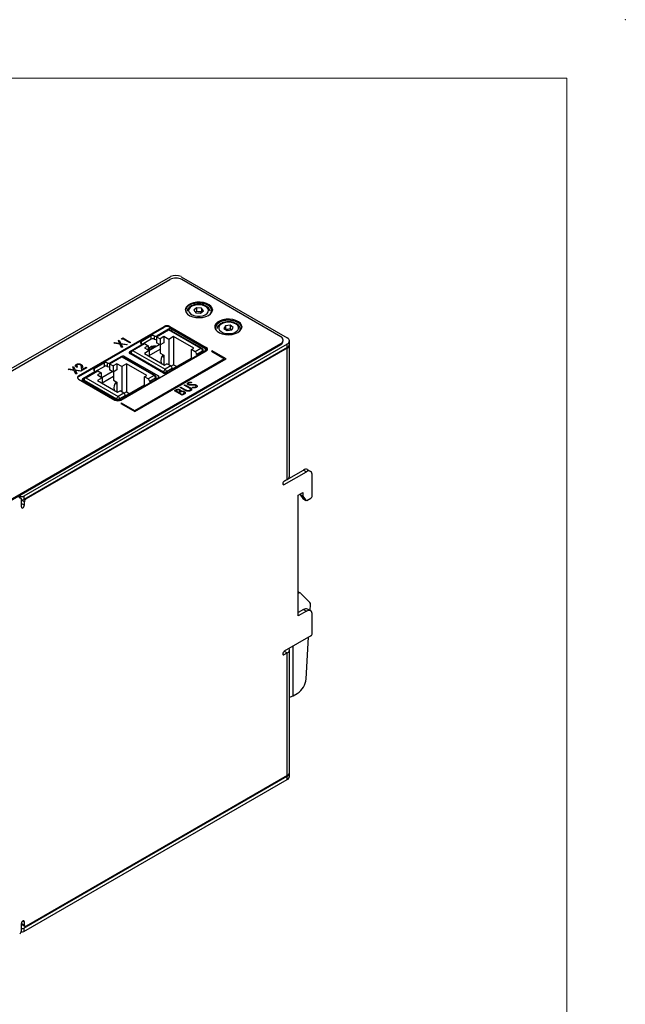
# Model space of a CAD drawing. Header units: millimetres. Extents: x 0 to 420, y 0 to 297.
# Tile 19 of 19: x 347 to 420, y 179 to 297. Entities that reach past the tile are written whole.
import ezdxf

# ---------------------------------------------------------------- set-up
doc = ezdxf.new("R2010")
doc.units = ezdxf.units.MM
doc.header["$PDSIZE"] = -1

msp = doc.modelspace()

# ---------------------------------------------------------------- linework, layer by layer
at = {"color": 7, "linetype": 'Continuous', "lineweight": 18}
for q in [(7, 290), (413, 7)]:
    msp.add_line((413, 290), q, dxfattribs=at)
at = {"color": 7, "linetype": 'Continuous', "lineweight": 25}
for p, q in [((365.43, 266.16), (333.83, 247.92)), ((366.71, 266.16), (379.43, 258.82)), ((323.5, 241.65), (365.36, 265.82)), ((378.66, 258.96), (366.78, 265.82)), ((368.56, 262.41), (368.22, 262.14)), ((369.14, 262.37), (368.56, 262.41)), ((368.56, 262.41), (368.56, 261.98)), ((369.37, 262.06), (369.14, 262.37)), ((369.14, 262.37), (369.14, 261.94)), ((368.22, 262.14), (368.45, 261.83)), ((368.56, 261.98), (368.44, 261.85)), ((368.45, 261.83), (369.02, 261.8)), ((369.02, 261.8), (369.37, 262.06)), ((354.4, 254.26), (364.66, 260.18)), ((364.66, 260.08), (354.4, 254.16)), ((364.66, 260.08), (364.66, 260.18)), ((365.36, 260.18), (369.71, 257.67)), ((365.36, 260.08), (365.36, 260.18)), ((369.71, 257.57), (365.36, 260.08)), ((372.02, 260.27), (371.83, 259.96)), ((371.83, 259.96), (372.21, 259.71)), ((372.59, 260.34), (372.02, 260.27)), ((372.02, 260.27), (372.02, 259.84)), ((372.96, 260.08), (372.59, 260.34)), ((372.59, 260.34), (372.59, 259.91)), ((372.78, 259.77), (372.96, 260.08)), ((359.53, 258.71), (359.69, 258.81)), ((359.69, 258.81), (360.63, 258.27)), ((363.12, 259.06), (361.89, 258.35)), ((363.12, 258.65), (363.12, 259.06)), ((363.48, 259.06), (363.48, 258.65)), ((363.75, 258.96), (365.19, 259.79)), ((363.75, 258.96), (364.18, 258.71)), ((363.75, 258.96), (363.75, 258.22)), ((365.19, 259.85), (363.83, 259.06)), ((364.63, 258.97), (364.18, 258.71)), ((365.21, 258.63), (364.63, 258.97)), ((364.63, 258.97), (364.63, 258.24)), ((369.08, 257.54), (365.19, 259.79)), ((365.79, 258.97), (365.21, 258.63)), ((369.21, 257.55), (365.32, 259.8)), ((369.61, 257.5), (365.55, 259.85)), ((368.22, 257.57), (365.79, 258.97)), ((365.79, 258.97), (365.79, 255.59)), ((372.21, 259.71), (372.78, 259.77)), ((336.8, 233.98), (378.66, 258.14)), ((336.8, 233.87), (378.66, 258.04)), ((379.43, 258.08), (347.83, 239.83)), ((379.43, 257.67), (347.83, 239.43)), ((379.43, 257.59), (348.11, 239.51)), ((358.63, 258.2), (358.73, 258.25)), ((359.36, 258.09), (358.63, 258.2)), ((358.63, 258.2), (358.63, 258.19)), ((359.36, 258.08), (358.63, 258.19)), ((358.73, 258.25), (359.32, 258.16)), ((359.17, 258.5), (359.27, 258.56)), ((359.32, 258.16), (359.17, 258.5)), ((359.32, 258.16), (359.17, 258.5)), ((359.17, 258.5), (359.17, 258.5)), ((359.27, 258.56), (359.46, 258.14)), ((359.55, 257.65), (359.36, 258.09)), ((359.36, 258.09), (359.36, 258.08)), ((359.55, 257.65), (359.36, 258.08)), ((359.46, 258.14), (360.21, 258.03)), ((360.11, 257.97), (359.49, 258.07)), ((359.49, 258.07), (359.65, 257.71)), ((360.11, 257.97), (359.49, 258.06)), ((359.57, 258.63), (359.53, 258.71)), ((359.57, 258.63), (359.53, 258.71)), ((359.53, 258.71), (359.53, 258.71)), ((359.65, 257.71), (359.55, 257.65)), ((359.65, 257.7), (359.55, 257.65)), ((359.55, 257.65), (359.55, 257.65)), ((359.7, 258.7), (359.57, 258.63)), ((359.7, 258.7), (359.57, 258.63)), ((359.57, 258.63), (359.57, 258.63)), ((359.65, 257.71), (359.65, 257.7)), ((360.54, 258.22), (359.7, 258.7)), ((360.54, 258.22), (359.7, 258.7)), ((359.7, 258.7), (359.7, 258.7)), ((360.21, 258.03), (360.11, 257.97)), ((360.21, 258.03), (360.11, 257.97)), ((360.11, 257.97), (360.11, 257.97)), ((360.21, 258.03), (360.21, 258.03)), ((361.89, 257.94), (360.53, 257.15)), ((360.63, 258.27), (360.54, 258.22)), ((360.63, 258.27), (360.54, 258.22)), ((360.54, 258.22), (360.54, 258.22)), ((360.63, 258.27), (360.63, 258.27)), ((360.88, 257.3), (362.32, 258.13)), ((363.12, 258.65), (361.96, 257.98)), ((361.96, 257.92), (361.96, 258.04)), ((362.74, 257.88), (362.29, 257.62)), ((362.29, 257.62), (362.88, 257.29)), ((362.32, 258.13), (362.74, 257.88)), ((362.74, 257.88), (362.74, 257.36)), ((362.82, 257.32), (364.07, 258.04)), ((363.46, 257.74), (363.44, 257.75)), ((364.18, 257.98), (363.75, 258.22)), ((364.18, 258.71), (364.18, 257.98)), ((364.63, 258.24), (364.18, 257.98)), ((364.2, 257.99), (364.2, 256.99)), ((365.21, 258.63), (365.21, 255.6)), ((369.71, 257.57), (369.71, 257.67)), ((378.66, 258.04), (378.66, 258.14)), ((378.95, 258.45), (378.95, 258.55)), ((379.43, 257.67), (379.43, 258.08)), ((379.43, 241.83), (379.43, 257.59)), ((379.7, 258.04), (379.7, 258.45)), ((379.7, 242.2), (379.7, 257.96)), ((358.12, 255.7), (359.56, 256.53)), ((359.56, 256.6), (358.2, 255.81)), ((359.46, 251.35), (369.71, 257.26)), ((363.45, 254.29), (359.56, 256.53)), ((363.57, 254.3), (359.68, 256.55)), ((359.91, 256.6), (363.98, 254.25)), ((364.59, 254.6), (360.53, 256.95)), ((360.7, 256.99), (364.59, 254.75)), ((360.7, 256.85), (360.7, 256.99)), ((360.88, 257.3), (364.77, 255.05)), ((362.88, 257.29), (362.29, 256.95)), ((362.29, 256.95), (364.72, 255.55)), ((362.88, 256.69), (364.2, 257.46)), ((362.88, 257.29), (362.88, 256.61)), ((364.2, 256.99), (364.63, 256.74)), ((364.6, 256.51), (364.43, 256.62)), ((364.63, 256.74), (364.63, 255.6)), ((364.95, 254.6), (369.61, 257.3)), ((367.93, 257.41), (368.22, 257.57)), ((368.39, 257.14), (367.93, 257.41)), ((367.93, 256.39), (367.93, 257.41)), ((369.08, 257.54), (368.39, 257.14)), ((369.26, 257.24), (368.57, 256.84)), ((368.57, 256.84), (368.57, 256.69)), ((369.33, 257.13), (369.33, 257.34)), ((369.33, 257.26), (369.44, 257.19)), ((370.42, 257.27), (370.33, 257.22)), ((370.33, 257.22), (371.92, 256.3)), ((370.33, 257.22), (370.33, 257.21)), ((370.33, 257.21), (371.92, 256.3)), ((372.1, 256.3), (370.42, 257.27)), ((353.69, 255.34), (353.79, 255.4)), ((353.84, 255), (353.69, 255.34)), ((353.84, 255), (353.69, 255.34)), ((353.69, 255.34), (353.69, 255.34)), ((353.79, 255.4), (353.98, 254.98)), ((354.26, 255.34), (354.18, 255.29)), ((354.26, 255.34), (354.18, 255.29)), ((354.18, 255.29), (354.18, 255.29)), ((354.24, 255.58), (354.24, 255.58)), ((354.26, 255.34), (354.26, 255.34)), ((354.62, 255.58), (354.62, 255.57)), ((354.8, 254.9), (354.74, 255.32)), ((354.8, 254.9), (354.74, 255.32)), ((354.74, 255.32), (354.74, 255.32)), ((355.39, 255.24), (354.8, 254.9)), ((355.39, 255.24), (354.8, 254.9)), ((354.86, 255.34), (354.9, 255.07)), ((354.9, 255.07), (355.29, 255.3)), ((355.29, 255.3), (355.39, 255.24)), ((355.39, 255.24), (355.39, 255.24)), ((357.49, 255.81), (356.26, 255.1)), ((357.49, 255.4), (356.33, 254.73)), ((357.49, 255.4), (357.49, 255.81)), ((357.84, 255.81), (357.84, 255.4)), ((358.12, 255.7), (358.54, 255.46)), ((358.12, 255.7), (358.12, 254.97)), ((358.99, 255.72), (358.54, 255.46)), ((358.54, 255.46), (358.54, 254.72)), ((359.58, 255.38), (358.99, 255.72)), ((358.99, 255.72), (358.99, 254.98)), ((360.16, 255.72), (359.58, 255.38)), ((359.58, 255.38), (359.58, 252.34)), ((362.58, 254.32), (360.16, 255.72)), ((360.16, 255.72), (360.16, 252.34)), ((361.14, 249.97), (372.1, 256.3)), ((371.92, 256.3), (361.14, 250.07)), ((361.14, 249.97), (372.1, 256.3)), ((364.72, 255.55), (365, 255.72)), ((365.46, 255.45), (364.77, 255.05)), ((365.46, 255.45), (365, 255.72)), ((365.79, 255.59), (365.5, 255.42)), ((367.93, 256.39), (365.64, 255.06)), ((365.79, 255.59), (366.17, 255.37)), ((367.93, 256.39), (367.98, 256.36)), ((372.1, 256.3), (372.1, 256.3)), ((353.15, 255.03), (353.25, 255.09)), ((353.88, 254.92), (353.15, 255.03)), ((353.88, 254.92), (353.15, 255.03)), ((353.15, 255.03), (353.15, 255.03)), ((353.25, 255.09), (353.84, 255)), ((354.07, 254.48), (353.88, 254.92)), ((353.88, 254.92), (353.88, 254.92)), ((354.07, 254.48), (353.88, 254.92)), ((353.98, 254.98), (354.73, 254.87)), ((354.63, 254.81), (354.01, 254.9)), ((354.63, 254.81), (354.01, 254.9)), ((354.01, 254.9), (354.17, 254.54)), ((354.17, 254.54), (354.07, 254.48)), ((354.17, 254.54), (354.07, 254.48)), ((354.07, 254.48), (354.07, 254.48)), ((354.17, 254.54), (354.17, 254.54)), ((354.4, 254.16), (354.4, 254.26)), ((354.73, 254.87), (354.63, 254.81)), ((354.73, 254.86), (354.63, 254.81)), ((354.63, 254.81), (354.63, 254.81)), ((354.73, 254.87), (354.73, 254.86)), ((354.8, 254.9), (354.8, 254.9)), ((356.26, 254.69), (354.89, 253.9)), ((355.25, 254.04), (356.69, 254.88)), ((355.25, 254.04), (359.14, 251.8)), ((356.33, 254.67), (356.33, 254.79)), ((357.11, 254.63), (356.66, 254.37)), ((356.66, 254.37), (357.24, 254.03)), ((356.69, 254.88), (357.11, 254.63)), ((357.11, 254.63), (357.11, 254.11)), ((357.18, 254.07), (358.43, 254.79)), ((357.24, 253.44), (358.57, 254.21)), ((358.54, 254.72), (358.12, 254.97)), ((358.99, 254.98), (358.54, 254.72)), ((358.57, 254.74), (358.57, 253.73)), ((359.31, 251.35), (363.98, 254.04)), ((362.3, 254.16), (362.58, 254.32)), ((362.76, 253.89), (362.3, 254.16)), ((362.3, 253.13), (362.3, 254.16)), ((363.45, 254.29), (362.76, 253.89)), ((363.7, 253.88), (363.7, 254.09)), ((365.64, 255.15), (364.95, 254.75)), ((365.64, 255.15), (365.64, 255)), ((354.4, 253.86), (358.75, 251.35)), ((354.89, 253.7), (358.96, 251.35)), ((355.07, 253.74), (358.96, 251.49)), ((355.07, 253.6), (355.07, 253.74)), ((357.24, 254.03), (356.66, 253.7)), ((356.66, 253.7), (359.08, 252.3)), ((357.24, 254.03), (357.24, 253.36)), ((358.57, 253.73), (358.99, 253.49)), ((358.97, 253.26), (358.79, 253.36)), ((358.99, 253.49), (358.99, 252.35)), ((362.3, 253.13), (360.01, 251.81)), ((362.3, 253.13), (362.35, 253.1)), ((363.63, 253.98), (362.93, 253.58)), ((362.93, 253.58), (362.93, 253.44)), ((363.7, 254), (363.8, 253.94)), ((366.59, 252.87), (366.68, 252.92)), ((367.16, 252.54), (366.59, 252.87)), ((367.16, 252.55), (366.59, 252.87)), ((366.59, 252.87), (366.59, 252.87)), ((366.68, 252.92), (367.24, 252.6)), ((367.08, 253.16), (367.17, 253.2)), ((367.64, 252.83), (367.08, 253.16)), ((367.08, 253.16), (367.08, 253.15)), ((367.64, 252.83), (367.08, 253.15)), ((367.17, 253.2), (367.73, 252.88)), ((367.55, 253.2), (367.55, 253.2)), ((367.63, 253.39), (367.63, 253.39)), ((367.74, 253.15), (367.74, 253.15)), ((367.93, 253.49), (367.91, 253.41)), ((367.93, 253.48), (367.91, 253.41)), ((367.91, 253.41), (367.91, 253.41)), ((367.93, 253.49), (367.93, 253.48)), ((368.01, 253.15), (368.01, 253.15)), ((368.05, 252.84), (368.08, 252.91)), ((368.3, 253.15), (368.3, 253.15)), ((368.42, 253.12), (368.42, 253.11)), ((368.52, 252.88), (368.52, 252.87)), ((359.08, 252.3), (359.37, 252.47)), ((359.83, 252.2), (359.14, 251.8)), ((360.01, 251.89), (359.31, 251.49)), ((359.83, 252.2), (359.37, 252.47)), ((360.16, 252.34), (359.87, 252.17)), ((360.01, 251.89), (360.01, 251.75)), ((360.16, 252.34), (360.54, 252.12)), ((365.9, 252.47), (366.07, 252.57)), ((366.83, 251.93), (365.9, 252.47)), ((365.9, 252.47), (365.9, 252.47)), ((366.83, 251.93), (365.9, 252.47)), ((366.18, 252.52), (366.08, 252.46)), ((366.18, 252.52), (366.08, 252.46)), ((366.08, 252.46), (366.38, 252.29)), ((366.18, 252.52), (366.18, 252.52)), ((366.38, 252.29), (366.43, 252.32)), ((366.52, 252.26), (366.47, 252.23)), ((366.52, 252.26), (366.47, 252.23)), ((366.47, 252.23), (366.82, 252.03)), ((366.49, 252.54), (366.49, 252.54)), ((366.52, 252.26), (366.52, 252.26)), ((366.69, 252.35), (366.69, 252.34)), ((366.82, 252.03), (366.93, 252.1)), ((367.07, 252.07), (366.83, 251.93)), ((367.07, 252.06), (366.83, 251.93)), ((366.83, 251.93), (366.83, 251.93)), ((367, 252.33), (367, 252.33)), ((367.07, 252.07), (367.07, 252.06)), ((367.16, 252.55), (367.16, 252.54)), ((367.37, 252.44), (367.37, 252.44)), ((367.64, 252.83), (367.64, 252.83)), ((367.78, 252.74), (367.78, 252.74)), ((367.85, 252.49), (367.85, 252.49)), ((368.05, 252.84), (368.05, 252.84)), ((359.55, 250.99), (359.46, 250.94)), ((359.46, 250.94), (361.14, 249.97)), ((359.46, 250.94), (361.14, 249.97)), ((359.46, 250.94), (359.46, 250.94)), ((361.14, 250.07), (359.55, 250.99)), ((361.14, 249.97), (361.14, 249.97)), ((379.08, 241.63), (381.38, 242.96)), ((379.08, 241.22), (381.73, 242.75)), ((381.38, 242.96), (381.73, 242.75)), ((382.23, 242.8), (381.88, 243)), ((382.44, 239.89), (382.44, 242.34)), ((379.43, 241.83), (379.08, 241.63)), ((347.26, 239.92), (347.4, 239.83)), ((380.76, 239.94), (381.29, 240.25)), ((380.76, 225.45), (380.76, 239.94)), ((380.94, 240.05), (381.29, 239.84)), ((380.94, 240.05), (380.94, 240.05)), ((380.94, 240.05), (381.29, 239.54)), ((381.29, 240.25), (381.29, 239.84)), ((347.48, 239.56), (347.13, 239.77)), ((347.54, 238.53), (347.54, 239.43)), ((347.54, 239.35), (347.55, 239.38)), ((347.9, 239.14), (347.54, 239.35)), ((347.54, 238.94), (347.9, 238.73)), ((347.83, 239.83), (347.83, 239.43)), ((347.9, 238.73), (347.9, 239.14)), ((381.29, 239.84), (381.65, 239.33)), ((381.29, 239.54), (381.65, 239.33)), ((381.32, 239.51), (381.68, 239.31)), ((381.8, 239.32), (382.26, 239.59)), ((381.02, 228.19), (380.76, 228.34)), ((382.15, 227.06), (381.06, 228.16)), ((381.38, 226.22), (380.76, 225.86)), ((381.73, 226.01), (380.76, 225.45)), ((381.38, 226.22), (381.73, 226.01)), ((382.23, 226.06), (381.88, 226.27)), ((382.18, 226.09), (382.22, 226.83)), ((382.44, 223.36), (382.44, 225.6)), ((382.26, 223.05), (379.08, 221.22)), ((381.7, 217.9), (381.99, 222.89)), ((379.08, 221.22), (379.43, 221.01)), ((379.08, 221.21), (379.08, 221.22)), ((379.08, 221.22), (379.09, 221.22)), ((379.08, 220.81), (379.43, 221.01)), ((379.43, 206.31), (379.43, 221.01)), ((379.7, 206.68), (379.7, 221.38)), ((380.14, 215.87), (380.64, 216.15)), ((347.83, 187.98), (379.43, 206.23)), ((347.83, 187.57), (379.43, 205.82)), ((379.43, 206.31), (348.11, 188.23)), ((379.43, 205.82), (379.43, 206.23)), ((379.7, 206.19), (379.7, 206.59)), ((347.54, 187.65), (347.54, 188.55)), ((347.54, 188.55), (347.9, 188.35)), ((347.61, 188.41), (347.96, 188.21)), ((347.83, 187.98), (347.83, 187.57)), ((347.9, 188.35), (347.9, 188.76))]:
    msp.add_line(p, q, dxfattribs=at)
at = {"color": 8, "linetype": 'Continuous', "lineweight": 25}
for p, q in [((363.83, 259.06), (363.83, 259)), ((365.19, 259.79), (365.19, 259.85)), ((365.55, 259.85), (365.55, 259.67)), ((361.89, 258.35), (361.89, 258.14)), ((361.89, 257.88), (361.89, 257.94)), ((379.43, 257.59), (379.36, 257.63)), ((359.56, 256.54), (359.56, 256.6)), ((359.91, 256.6), (359.91, 256.41)), ((360.53, 257.15), (360.53, 256.95)), ((364.63, 256.55), (364.6, 256.51)), ((369.26, 257.09), (369.26, 257.24)), ((369.61, 257.3), (369.61, 257.5)), ((358.2, 255.81), (358.2, 255.75)), ((356.26, 255.1), (356.26, 254.89)), ((356.26, 254.63), (356.26, 254.69)), ((363.98, 254.04), (363.98, 254.25)), ((364.59, 254.75), (364.59, 254.6)), ((364.95, 254.75), (364.95, 254.6)), ((354.89, 253.9), (354.89, 253.7)), ((358.99, 253.3), (358.97, 253.26)), ((363.63, 253.84), (363.63, 253.98)), ((358.96, 251.49), (358.96, 251.35)), ((359.31, 251.49), (359.31, 251.35)), ((378.9, 241.32), (379.08, 241.22)), ((347.4, 239.61), (347.4, 239.83)), ((348.04, 239.55), (348.11, 239.51)), ((379.08, 221.22), (379.08, 221.22)), ((380.14, 215.87), (380.14, 221.83)), ((378.9, 220.91), (379.08, 220.81)), ((347.72, 188.86), (347.9, 188.76))]:
    msp.add_line(p, q, dxfattribs=at)
at = {"color": 7, "linetype": 'Continuous', "lineweight": 25, "flags": 128}
for points in [[(369.98, 261.52), (370.23, 261.71), (370.39, 261.92), (370.45, 262.15), (370.41, 262.39), (370.28, 262.61), (370.05, 262.8), (369.74, 262.96), (369.38, 263.07), (368.98, 263.12), (368.57, 263.11), (368.18, 263.04), (367.83, 262.92), (367.54, 262.76), (367.34, 262.56), (367.22, 262.33), (367.21, 262.1), (367.3, 261.87), (367.48, 261.66), (367.75, 261.48), (368.09, 261.35), (368.47, 261.27), (368.88, 261.25), (369.28, 261.28), (369.66, 261.38), (369.98, 261.52)], [(370.16, 261.65), (370.28, 261.79), (370.36, 262.01), (370.35, 262.24), (370.24, 262.46), (370.04, 262.66), (369.76, 262.82), (369.42, 262.93), (369.04, 263), (368.65, 263.01), (368.26, 262.96), (367.91, 262.85), (367.61, 262.7), (367.39, 262.51), (367.26, 262.3), (367.22, 262.07), (367.23, 262.03)], [(368.93, 262.79), (368.59, 262.78), (368.27, 262.72), (367.98, 262.61), (367.77, 262.46), (367.64, 262.28), (367.6, 262.08), (367.66, 261.89), (367.81, 261.71), (368.04, 261.57), (368.33, 261.46), (368.66, 261.41), (369, 261.42), (369.32, 261.48), (369.6, 261.59), (369.82, 261.74), (369.95, 261.93), (369.99, 262.12), (369.93, 262.32), (369.78, 262.49), (369.55, 262.64), (369.26, 262.74), (368.93, 262.79)], [(367.68, 262.74), (368, 262.89), (368.38, 262.98), (368.78, 263.02), (369.18, 263), (369.57, 262.92), (369.9, 262.79), (370.17, 262.61), (370.36, 262.4), (370.45, 262.17), (370.45, 262.13)], [(373.51, 259.48), (373.76, 259.67), (373.92, 259.88), (373.99, 260.11), (373.95, 260.35), (373.81, 260.57), (373.58, 260.76), (373.28, 260.92), (372.91, 261.03), (372.52, 261.08), (372.11, 261.07), (371.72, 261), (371.37, 260.88), (371.08, 260.72), (370.87, 260.52), (370.76, 260.29), (370.75, 260.05), (370.83, 259.82), (371.02, 259.62), (371.29, 259.44), (371.63, 259.31), (372.01, 259.23), (372.41, 259.2), (372.82, 259.24), (373.19, 259.34), (373.51, 259.48)], [(373.97, 260), (373.95, 260.16), (373.84, 260.38), (373.64, 260.58), (373.36, 260.74), (373.02, 260.86), (372.64, 260.92), (372.25, 260.93), (371.86, 260.88), (371.51, 260.77), (371.22, 260.62), (370.99, 260.43), (370.86, 260.22), (370.82, 259.99), (370.88, 259.77), (370.91, 259.73)], [(371.21, 260.7), (371.54, 260.85), (371.91, 260.94), (372.31, 260.98), (372.72, 260.96), (373.1, 260.88), (373.44, 260.74), (373.71, 260.57), (373.89, 260.36), (373.98, 260.13), (373.99, 260.09)], [(371.49, 259.57), (371.75, 259.44), (372.06, 259.36), (372.4, 259.33), (372.74, 259.36), (373.05, 259.44), (373.3, 259.57), (373.49, 259.73), (373.58, 259.92), (373.58, 260.12), (373.49, 260.31), (373.3, 260.47), (373.04, 260.6), (372.73, 260.68), (372.4, 260.71), (372.06, 260.68), (371.75, 260.6), (371.49, 260.47), (371.31, 260.31), (371.21, 260.12), (371.21, 259.92), (371.31, 259.73), (371.49, 259.57)], [(363.2, 257.79), (363.34, 257.79), (363.44, 257.75)], [(379.08, 241.63), (379.01, 241.57), (378.96, 241.5), (378.92, 241.41), (378.9, 241.32), (378.92, 241.25), (378.96, 241.21), (379.01, 241.2), (379.08, 241.22)], [(347.54, 238.53), (347.56, 238.46), (347.59, 238.41), (347.65, 238.4), (347.72, 238.43), (347.79, 238.48), (347.84, 238.56), (347.88, 238.65), (347.9, 238.73)], [(381.29, 239.54), (381.31, 239.52), (381.32, 239.51), (381.32, 239.51)], [(379.08, 221.22), (379.01, 221.16), (378.96, 221.08), (378.92, 220.99), (378.9, 220.91), (378.92, 220.84), (378.96, 220.79), (379.01, 220.78), (379.08, 220.81)], [(347.9, 188.76), (347.88, 188.83), (347.84, 188.87), (347.79, 188.88), (347.72, 188.86), (347.65, 188.8), (347.59, 188.73), (347.56, 188.64), (347.54, 188.55)]]:
    msp.add_lwpolyline(points, dxfattribs=at)
at = {"color": 7, "linetype": 'Continuous', "lineweight": 25}
for centre, radius, start, end in [((366.07, 264.45), 1.54, 62.6096, 117.3904), ((366.07, 264.94), 1.38, 62.6097, 117.3904), ((368.03, 261.98), 0.843, 114.9373, 169.6267), ((365.01, 259.5), 0.769, 62.6097, 117.3903), ((365.01, 259.4), 0.769, 62.6097, 117.3903), ((371.57, 259.94), 0.843, 114.9373, 169.6267), ((363.3, 258.72), 0.384, 62.6095, 117.3904), ((363.66, 259.4), 0.384, 242.6098, 297.3903), ((365.37, 259.51), 0.384, 62.6098, 117.3903), ((365.27, 259.69), 0.126, 65.6938, 125.6191), ((378.5, 258.55), 0.437, 290.7835, 69.2166), ((379.3, 258.45), 0.393, 290.7833, 69.2166), ((361.93, 258.25), 0.109, 110.7835, 249.2164), ((361.85, 258.04), 0.109, 290.7834, 69.2167), ((363.46, 257.02), 0.816, 75.7829, 152.1607), ((363.74, 256.79), 0.986, 98.6722, 141.3225), ((363.3, 258.31), 0.384, 62.6095, 117.3904), ((363.66, 259), 0.387, 242.7011, 284.7493), ((369.63, 257.47), 0.218, 290.7835, 69.2165), ((378.45, 258.5), 0.503, 294.3747, 354.3052), ((379.25, 258.09), 0.453, 294.3746, 354.3052), ((379.27, 257.98), 0.42, 292.1775, 1.8433), ((359.74, 256.25), 0.384, 62.6093, 117.3905), ((359.63, 256.43), 0.126, 65.6942, 125.619), ((360.57, 257.05), 0.109, 110.7837, 249.2165), ((361.09, 256.97), 0.384, 122.605, 177.3952), ((365.29, 256.08), 1.03, 136.1855, 195.8999), ((368.18, 256.82), 0.384, 2.606, 57.3939), ((368.88, 257.22), 0.384, 2.606, 57.3939), ((369.08, 257.34), 0.25, 0, 60.0027), ((369.58, 257.4), 0.109, 290.7836, 69.2163), ((369.59, 257.32), 0.274, 20.0355, 64.2722), ((357.67, 255.47), 0.384, 62.6094, 117.3904), ((357.67, 255.06), 0.384, 62.6094, 117.3904), ((358.02, 256.15), 0.384, 242.6098, 297.3903), ((358.02, 255.74), 0.387, 242.7013, 284.7491), ((365.26, 255.13), 0.384, 2.6054, 57.395), ((354.48, 254.06), 0.218, 110.7835, 249.2163), ((354.52, 253.92), 0.274, 115.7303, 159.9618), ((355.45, 253.72), 0.384, 122.6047, 177.3955), ((356.3, 254.99), 0.109, 110.7836, 249.2162), ((356.22, 254.79), 0.109, 290.7832, 69.2165), ((363.24, 253.97), 0.384, 2.606, 57.3939), ((363.45, 254.09), 0.25, 0, 60.0027), ((363.94, 254.15), 0.109, 290.7834, 69.2173), ((364.98, 254.73), 0.384, 122.605, 177.3946), ((364.77, 255.09), 0.384, 242.6097, 297.3903), ((364.77, 254.94), 0.384, 242.6098, 297.3901), ((364.56, 254.73), 0.384, 2.6054, 57.395), ((354.93, 253.8), 0.109, 110.7833, 249.2165), ((359.65, 252.82), 1.03, 136.1858, 195.8994), ((362.55, 253.57), 0.384, 2.606, 57.3939), ((359.34, 251.48), 0.384, 122.6048, 177.395), ((358.93, 251.48), 0.384, 2.6054, 57.395), ((359.62, 251.88), 0.384, 2.6054, 57.395), ((359.11, 252.03), 0.769, 242.6098, 297.3903), ((359.14, 251.83), 0.384, 242.6093, 297.3905), ((359.14, 251.69), 0.384, 242.6098, 297.3903), ((381.67, 242.55), 0.503, 65.693, 125.6175), ((382.01, 242.41), 0.437, 350.786, 129.2033), ((379.25, 242.25), 0.453, 294.3747, 354.3052), ((382.06, 239.91), 0.384, 302.6055, 357.3946), ((347.41, 239.45), 0.131, 350.7858, 129.2035), ((347.62, 240.24), 0.461, 242.6093, 297.3905), ((347.62, 239.84), 0.46, 261.159, 297.3363), ((348.36, 239.12), 0.461, 122.6055, 177.3945), ((381.73, 239.41), 0.11, 220.5328, 309.2483), ((380.91, 227.96), 0.251, 54.41, 127.8832), ((381.92, 226.87), 0.298, 352.5215, 39.9552), ((381.67, 225.81), 0.503, 65.6927, 125.6178), ((382.01, 225.67), 0.437, 350.7858, 129.2034), ((382.06, 223.38), 0.384, 302.6054, 357.3945), ((379.3, 221.38), 0.39, 290.3609, 25.4442), ((379.38, 218.11), 2.33, 302.7693, 354.9205), ((379.57, 216.92), 1.2, 276.3073, 298.6953), ((379.25, 206.72), 0.453, 294.3747, 354.3052), ((379.28, 206.61), 0.417, 292.0186, 3.6472), ((379.25, 206.23), 0.453, 294.3746, 354.3052), ((347.69, 188.54), 0.148, 173.7017, 234.9854), ((347.62, 188.39), 0.461, 260.9197, 297.3335), ((348.03, 188.33), 0.131, 170.786, 309.2032), ((347.08, 187.68), 0.461, 302.6054, 357.3946), ((347.61, 187.98), 0.463, 258.1904, 297.3055)]:
    msp.add_arc(centre, radius, start, end, dxfattribs=at)
at = {"color": 8, "linetype": 'Continuous', "lineweight": 25}
for centre, start, end in [((369.16, 257.44), 65.6953, 125.6148), ((369.21, 257.35), 294.3749, 354.3052), ((363.52, 254.19), 65.6957, 125.6147), ((363.57, 254.1), 294.3746, 354.3055)]:
    msp.add_arc(centre, 0.126, start, end, dxfattribs=at)
at = {"color": 7, "linetype": 'Continuous', "lineweight": 25}
for points, knots in [([(370.19, 262.01), (370.17, 262.08), (370.14, 262.23), (369.99, 262.42), (369.78, 262.59), (369.5, 262.72), (369.21, 262.8), (368.96, 262.83), (368.7, 262.83), (368.41, 262.81), (368.08, 262.72), (367.8, 262.58), (367.58, 262.41), (367.44, 262.21), (367.42, 262.08), (367.41, 262.02)], [0, 0, 0, 0, 0.074462, 0.151945, 0.233502, 0.31909, 0.405836, 0.464724, 0.510469, 0.596832, 0.683793, 0.771721, 0.861019, 0.938845, 1, 1, 1, 1]), ([(369.14, 261.94), (369.04, 261.92), (368.95, 261.92), (368.75, 261.93), (368.66, 261.95), (368.56, 261.98)], [0, 0, 0, 0, 0.5, 0.5, 1, 1, 1, 1]), ([(373.77, 259.7), (373.78, 259.75), (373.81, 259.88), (373.76, 260.09), (373.64, 260.3), (373.44, 260.47), (373.18, 260.61), (372.87, 260.71), (372.52, 260.75), (372.17, 260.75), (371.83, 260.68), (371.52, 260.57), (371.28, 260.41), (371.11, 260.22), (371.02, 260.06), (371.02, 259.96), (371.02, 259.93)], [0, 0, 0, 0, 0.052027, 0.124249, 0.195459, 0.269696, 0.348068, 0.428212, 0.508203, 0.588065, 0.668189, 0.748959, 0.830884, 0.904922, 0.97493, 1, 1, 1, 1]), ([(372.59, 259.91), (372.49, 259.87), (372.4, 259.85), (372.21, 259.83), (372.11, 259.83), (372.02, 259.84)], [0, 0, 0, 0, 0.5, 0.5, 1, 1, 1, 1]), ([(372.77, 259.75), (372.77, 259.75), (372.7, 259.78), (372.65, 259.85), (372.59, 259.91)], [0, 0, 0, 0, 0.022898, 1, 1, 1, 1]), ([(354.18, 255.29), (354.14, 255.32), (354.06, 255.37), (354.02, 255.46), (354.04, 255.5), (354.04, 255.5)], [0, 0, 0, 0, 0.453166, 0.905209, 1, 1, 1, 1]), ([(354.18, 255.29), (354.17, 255.3), (354.14, 255.31), (354.12, 255.33), (354.09, 255.35), (354.07, 255.38), (354.06, 255.4), (354.05, 255.42), (354.04, 255.45), (354.04, 255.47), (354.04, 255.49), (354.04, 255.52), (354.05, 255.54), (354.06, 255.56), (354.08, 255.58), (354.1, 255.6), (354.12, 255.62), (354.14, 255.63), (354.15, 255.64)], [0, 0, 0, 0, 0.070894, 0.1392, 0.20487, 0.269234, 0.332081, 0.394901, 0.457202, 0.520113, 0.582517, 0.642738, 0.701734, 0.760045, 0.818157, 0.87726, 0.937527, 1, 1, 1, 1]), ([(354.15, 255.64), (354.16, 255.64), (354.18, 255.65), (354.21, 255.67), (354.24, 255.68), (354.28, 255.69), (354.31, 255.69), (354.35, 255.7), (354.39, 255.7), (354.43, 255.7), (354.46, 255.7), (354.5, 255.69), (354.54, 255.69), (354.57, 255.68), (354.6, 255.67), (354.64, 255.66), (354.67, 255.64), (354.69, 255.63), (354.7, 255.63)], [0, 0, 0, 0, 0.067106, 0.131744, 0.194458, 0.255749, 0.316097, 0.376704, 0.438236, 0.501646, 0.565077, 0.627495, 0.688465, 0.749509, 0.810355, 0.872348, 0.935088, 1, 1, 1, 1]), ([(354.24, 255.58), (354.24, 255.57), (354.22, 255.57), (354.21, 255.55), (354.19, 255.54), (354.18, 255.53), (354.17, 255.51), (354.17, 255.5), (354.16, 255.48), (354.16, 255.47), (354.16, 255.45), (354.17, 255.44), (354.18, 255.42), (354.19, 255.4), (354.2, 255.39), (354.22, 255.37), (354.24, 255.36), (354.25, 255.34), (354.26, 255.34)], [0, 0, 0, 0, 0.061535, 0.120681, 0.178642, 0.235332, 0.291867, 0.34862, 0.406764, 0.466093, 0.52635, 0.587062, 0.649555, 0.7136, 0.780456, 0.850261, 0.923173, 1, 1, 1, 1]), ([(354.24, 255.58), (354.21, 255.56), (354.17, 255.53), (354.17, 255.5), (354.17, 255.5)], [0, 0, 0, 0, 0.803569, 1, 1, 1, 1]), ([(354.62, 255.57), (354.61, 255.58), (354.6, 255.59), (354.58, 255.59), (354.56, 255.6), (354.53, 255.61), (354.51, 255.61), (354.48, 255.62), (354.46, 255.62), (354.43, 255.62), (354.4, 255.62), (354.38, 255.62), (354.35, 255.62), (354.33, 255.61), (354.3, 255.6), (354.28, 255.6), (354.26, 255.59), (354.25, 255.58), (354.24, 255.58)], [0, 0, 0, 0, 0.064826, 0.127694, 0.189002, 0.250262, 0.311649, 0.372859, 0.435986, 0.500806, 0.565495, 0.628378, 0.689165, 0.749946, 0.810822, 0.872278, 0.935146, 1, 1, 1, 1]), ([(354.62, 255.58), (354.61, 255.58), (354.6, 255.59), (354.58, 255.6), (354.56, 255.6), (354.53, 255.61), (354.51, 255.62), (354.48, 255.62), (354.46, 255.62), (354.43, 255.62), (354.4, 255.62), (354.38, 255.62), (354.35, 255.62), (354.33, 255.61), (354.3, 255.61), (354.28, 255.6), (354.26, 255.59), (354.25, 255.58), (354.24, 255.58)], [0, 0, 0, 0, 0.064826, 0.127694, 0.189002, 0.250262, 0.311649, 0.372859, 0.435986, 0.500806, 0.565495, 0.628378, 0.689165, 0.749946, 0.810822, 0.872278, 0.935146, 1, 1, 1, 1]), ([(354.74, 255.32), (354.74, 255.33), (354.74, 255.35), (354.74, 255.37), (354.73, 255.4), (354.73, 255.42), (354.72, 255.44), (354.72, 255.46), (354.71, 255.48), (354.7, 255.5), (354.69, 255.52), (354.67, 255.54), (354.65, 255.56), (354.63, 255.57), (354.62, 255.58)], [0, 0, 0, 0, 0.108913, 0.209615, 0.301765, 0.385391, 0.460979, 0.528012, 0.587141, 0.638024, 0.730395, 0.82069, 0.909658, 1, 1, 1, 1]), ([(354.74, 255.32), (354.74, 255.33), (354.74, 255.34), (354.74, 255.37), (354.73, 255.4), (354.73, 255.42), (354.72, 255.44), (354.72, 255.46), (354.71, 255.48), (354.7, 255.49), (354.69, 255.51), (354.67, 255.54), (354.65, 255.56), (354.63, 255.57), (354.62, 255.57)], [0, 0, 0, 0, 0.108913, 0.209615, 0.301765, 0.385391, 0.460979, 0.528012, 0.587141, 0.638024, 0.730395, 0.82069, 0.909658, 1, 1, 1, 1]), ([(354.7, 255.63), (354.71, 255.62), (354.73, 255.6), (354.76, 255.58), (354.79, 255.55), (354.81, 255.53), (354.82, 255.51), (354.83, 255.49), (354.83, 255.47), (354.84, 255.44), (354.85, 255.42), (354.85, 255.39), (354.86, 255.37), (354.86, 255.35), (354.86, 255.34)], [0, 0, 0, 0, 0.10151, 0.200837, 0.299625, 0.399332, 0.452699, 0.511826, 0.577323, 0.649147, 0.727119, 0.811496, 0.9029, 1, 1, 1, 1]), ([(367.55, 253.2), (367.54, 253.21), (367.53, 253.22), (367.5, 253.24), (367.48, 253.26), (367.47, 253.28), (367.46, 253.3), (367.46, 253.33), (367.46, 253.35), (367.47, 253.37), (367.48, 253.39), (367.49, 253.41), (367.52, 253.43), (367.53, 253.44), (367.54, 253.45)], [0, 0, 0, 0, 0.088291, 0.174419, 0.258423, 0.342317, 0.425287, 0.506935, 0.587922, 0.670559, 0.753145, 0.834844, 0.916686, 1, 1, 1, 1]), ([(367.55, 253.2), (367.52, 253.22), (367.48, 253.25), (367.47, 253.29), (367.47, 253.3)], [0, 0, 0, 0, 0.6744931, 1, 1, 1, 1]), ([(367.54, 253.45), (367.55, 253.45), (367.57, 253.47), (367.61, 253.48), (367.65, 253.49), (367.68, 253.49), (367.71, 253.5), (367.74, 253.5), (367.76, 253.5), (367.79, 253.5), (367.82, 253.5), (367.86, 253.49), (367.89, 253.49), (367.91, 253.49), (367.93, 253.49)], [0, 0, 0, 0, 0.103822, 0.205919, 0.309231, 0.415653, 0.47222, 0.532858, 0.597819, 0.667857, 0.743177, 0.823448, 0.908942, 1, 1, 1, 1]), ([(367.74, 253.15), (367.73, 253.15), (367.72, 253.15), (367.69, 253.15), (367.66, 253.16), (367.64, 253.16), (367.62, 253.17), (367.59, 253.18), (367.57, 253.19), (367.56, 253.2), (367.55, 253.2)], [0, 0, 0, 0, 0.130877, 0.257719, 0.382316, 0.506626, 0.628302, 0.751527, 0.87547, 1, 1, 1, 1]), ([(367.74, 253.15), (367.73, 253.15), (367.72, 253.15), (367.69, 253.15), (367.66, 253.16), (367.64, 253.17), (367.62, 253.17), (367.59, 253.18), (367.57, 253.19), (367.56, 253.2), (367.55, 253.2)], [0, 0, 0, 0, 0.130877, 0.257719, 0.382316, 0.506626, 0.628302, 0.751527, 0.87547, 1, 1, 1, 1]), ([(367.63, 253.39), (367.63, 253.39), (367.61, 253.38), (367.59, 253.36), (367.58, 253.34), (367.58, 253.32), (367.59, 253.3), (367.6, 253.28), (367.61, 253.27), (367.63, 253.26), (367.63, 253.25)], [0, 0, 0, 0, 0.133507, 0.258557, 0.380724, 0.504971, 0.628085, 0.748901, 0.871477, 1, 1, 1, 1]), ([(367.63, 253.39), (367.62, 253.38), (367.59, 253.36), (367.59, 253.34), (367.59, 253.33)], [0, 0, 0, 0, 0.66215, 1, 1, 1, 1]), ([(367.91, 253.41), (367.9, 253.41), (367.88, 253.41), (367.86, 253.42), (367.83, 253.42), (367.81, 253.42), (367.79, 253.42), (367.77, 253.42), (367.75, 253.42), (367.73, 253.42), (367.7, 253.41), (367.68, 253.41), (367.66, 253.4), (367.64, 253.39), (367.63, 253.39)], [0, 0, 0, 0, 0.102557, 0.196911, 0.284395, 0.364416, 0.437215, 0.503536, 0.563602, 0.61645, 0.714669, 0.808954, 0.904132, 1, 1, 1, 1]), ([(367.91, 253.41), (367.9, 253.41), (367.88, 253.42), (367.86, 253.42), (367.83, 253.42), (367.81, 253.42), (367.79, 253.42), (367.77, 253.42), (367.75, 253.42), (367.73, 253.42), (367.7, 253.42), (367.68, 253.41), (367.66, 253.4), (367.64, 253.39), (367.63, 253.39)], [0, 0, 0, 0, 0.102557, 0.196911, 0.284395, 0.364416, 0.437215, 0.503536, 0.563602, 0.61645, 0.714669, 0.808954, 0.904132, 1, 1, 1, 1]), ([(367.63, 253.25), (367.64, 253.25), (367.65, 253.25), (367.67, 253.24), (367.69, 253.23), (367.7, 253.23), (367.73, 253.22), (367.75, 253.22), (367.78, 253.22), (367.8, 253.22), (367.81, 253.22)], [0, 0, 0, 0, 0.110385, 0.220503, 0.331137, 0.443585, 0.563154, 0.695062, 0.839762, 1, 1, 1, 1]), ([(367.73, 252.88), (367.74, 252.87), (367.76, 252.86), (367.79, 252.84), (367.82, 252.83), (367.84, 252.81), (367.86, 252.79), (367.88, 252.78), (367.9, 252.76), (367.91, 252.75), (367.93, 252.73), (367.94, 252.72), (367.95, 252.7), (367.95, 252.69), (367.96, 252.67), (367.96, 252.65), (367.96, 252.64), (367.96, 252.62), (367.95, 252.6), (367.95, 252.58), (367.94, 252.57), (367.92, 252.55), (367.91, 252.53), (367.89, 252.52), (367.87, 252.5), (367.86, 252.49), (367.85, 252.49)], [0, 0, 0, 0, 0.055741, 0.108782, 0.159483, 0.20722, 0.252436, 0.295103, 0.335609, 0.373517, 0.409957, 0.446416, 0.482967, 0.519684, 0.557168, 0.594999, 0.634172, 0.674127, 0.714136, 0.754079, 0.793688, 0.83312, 0.873373, 0.914549, 0.95654, 1, 1, 1, 1]), ([(368.01, 253.15), (367.99, 253.15), (367.96, 253.15), (367.92, 253.15), (367.88, 253.14), (367.84, 253.14), (367.81, 253.14), (367.79, 253.14), (367.76, 253.14), (367.75, 253.14), (367.74, 253.15)], [0, 0, 0, 0, 0.179535, 0.344506, 0.492131, 0.62464, 0.742099, 0.843179, 0.92954, 1, 1, 1, 1]), ([(368.01, 253.15), (367.99, 253.15), (367.96, 253.15), (367.92, 253.15), (367.88, 253.15), (367.84, 253.14), (367.81, 253.14), (367.79, 253.14), (367.76, 253.15), (367.75, 253.15), (367.74, 253.15)], [0, 0, 0, 0, 0.179535, 0.344506, 0.492131, 0.62464, 0.742099, 0.843179, 0.92954, 1, 1, 1, 1]), ([(367.81, 253.22), (367.81, 253.22), (367.82, 253.22), (367.84, 253.22), (367.86, 253.22), (367.88, 253.22), (367.91, 253.22), (367.94, 253.22), (367.97, 253.22), (368, 253.22), (368.01, 253.23)], [0, 0, 0, 0, 0.053039, 0.126288, 0.218872, 0.334457, 0.469409, 0.625738, 0.802267, 1, 1, 1, 1]), ([(368.01, 253.23), (368.03, 253.23), (368.06, 253.23), (368.11, 253.23), (368.15, 253.23), (368.19, 253.23), (368.23, 253.23), (368.26, 253.23), (368.3, 253.23), (368.34, 253.22), (368.38, 253.21), (368.43, 253.2), (368.47, 253.18), (368.5, 253.17), (368.51, 253.16)], [0, 0, 0, 0, 0.093761, 0.181614, 0.264342, 0.341677, 0.41338, 0.479975, 0.541968, 0.599292, 0.705911, 0.807015, 0.904485, 1, 1, 1, 1]), ([(368.3, 253.15), (368.29, 253.15), (368.28, 253.15), (368.25, 253.15), (368.21, 253.16), (368.18, 253.16), (368.14, 253.16), (368.1, 253.15), (368.05, 253.15), (368.02, 253.15), (368.01, 253.15)], [0, 0, 0, 0, 0.092213, 0.193119, 0.303009, 0.423363, 0.552489, 0.69176, 0.840671, 1, 1, 1, 1]), ([(368.3, 253.15), (368.29, 253.15), (368.28, 253.15), (368.25, 253.16), (368.21, 253.16), (368.18, 253.16), (368.14, 253.16), (368.1, 253.16), (368.05, 253.15), (368.02, 253.15), (368.01, 253.15)], [0, 0, 0, 0, 0.092213, 0.193119, 0.303009, 0.423363, 0.552489, 0.69176, 0.840671, 1, 1, 1, 1]), ([(368.52, 252.88), (368.51, 252.87), (368.5, 252.87), (368.48, 252.86), (368.46, 252.85), (368.43, 252.84), (368.41, 252.83), (368.38, 252.83), (368.36, 252.82), (368.33, 252.82), (368.3, 252.82), (368.27, 252.82), (368.24, 252.82), (368.2, 252.82), (368.17, 252.83), (368.13, 252.83), (368.09, 252.84), (368.07, 252.84), (368.05, 252.84)], [0, 0, 0, 0, 0.055089, 0.109447, 0.163323, 0.216767, 0.269874, 0.324148, 0.378969, 0.434708, 0.492467, 0.553707, 0.618022, 0.686132, 0.757893, 0.834258, 0.914668, 1, 1, 1, 1]), ([(368.52, 252.87), (368.51, 252.87), (368.5, 252.86), (368.48, 252.85), (368.46, 252.85), (368.43, 252.84), (368.41, 252.83), (368.38, 252.83), (368.36, 252.82), (368.33, 252.82), (368.3, 252.82), (368.27, 252.82), (368.24, 252.82), (368.2, 252.82), (368.17, 252.82), (368.13, 252.83), (368.09, 252.84), (368.07, 252.84), (368.05, 252.84)], [0, 0, 0, 0, 0.055089, 0.109447, 0.163323, 0.216767, 0.269874, 0.324148, 0.378969, 0.434708, 0.492467, 0.553707, 0.618022, 0.686132, 0.757893, 0.834258, 0.914668, 1, 1, 1, 1]), ([(368.08, 252.91), (368.1, 252.91), (368.14, 252.91), (368.19, 252.9), (368.24, 252.9), (368.28, 252.9), (368.32, 252.9), (368.36, 252.91), (368.39, 252.92), (368.41, 252.93), (368.42, 252.93)], [0, 0, 0, 0, 0.165307, 0.315251, 0.451801, 0.576089, 0.690151, 0.796612, 0.898685, 1, 1, 1, 1]), ([(368.42, 253.11), (368.42, 253.12), (368.4, 253.13), (368.37, 253.14), (368.34, 253.14), (368.32, 253.15), (368.3, 253.15)], [0, 0, 0, 0, 0.238336, 0.482311, 0.73314, 1, 1, 1, 1]), ([(368.42, 253.12), (368.42, 253.12), (368.4, 253.13), (368.37, 253.14), (368.34, 253.15), (368.32, 253.15), (368.3, 253.15)], [0, 0, 0, 0, 0.238336, 0.482311, 0.73314, 1, 1, 1, 1]), ([(368.42, 252.93), (368.43, 252.93), (368.44, 252.94), (368.46, 252.96), (368.47, 252.97), (368.48, 252.99), (368.49, 253.01), (368.49, 253.03), (368.49, 253.04), (368.48, 253.06), (368.47, 253.07), (368.46, 253.09), (368.44, 253.1), (368.43, 253.11), (368.42, 253.12)], [0, 0, 0, 0, 0.0867787, 0.1720119, 0.2570004, 0.3440912, 0.4303473, 0.5137866, 0.5956239, 0.6775651, 0.75969, 0.8399959, 0.9191329, 1, 1, 1, 1]), ([(368.48, 253), (368.49, 253.01), (368.5, 253.04), (368.47, 253.08), (368.44, 253.1), (368.42, 253.11)], [0, 0, 0, 0, 0.289615, 0.644767, 1, 1, 1, 1]), ([(368.51, 253.16), (368.52, 253.16), (368.53, 253.15), (368.56, 253.13), (368.57, 253.12), (368.59, 253.1), (368.6, 253.08), (368.61, 253.06), (368.61, 253.04), (368.62, 253.02), (368.62, 253), (368.61, 252.98), (368.61, 252.96), (368.59, 252.94), (368.58, 252.92), (368.56, 252.91), (368.54, 252.89), (368.53, 252.88), (368.52, 252.88)], [0, 0, 0, 0, 0.064367, 0.127345, 0.188922, 0.250384, 0.312021, 0.374404, 0.437663, 0.502985, 0.567803, 0.63098, 0.692076, 0.752595, 0.813028, 0.874016, 0.936113, 1, 1, 1, 1]), ([(368.61, 253.04), (368.61, 253.03), (368.62, 252.99), (368.6, 252.93), (368.54, 252.89), (368.52, 252.87)], [0, 0, 0, 0, 0.218228, 0.6090698, 1, 1, 1, 1]), ([(366.07, 252.57), (366.07, 252.57), (366.09, 252.58), (366.11, 252.59), (366.14, 252.61), (366.16, 252.62), (366.18, 252.62), (366.21, 252.63), (366.23, 252.64), (366.26, 252.64), (366.29, 252.65), (366.33, 252.65), (366.37, 252.65), (366.42, 252.65), (366.46, 252.64), (366.5, 252.63), (366.54, 252.61), (366.56, 252.6), (366.57, 252.59)], [0, 0, 0, 0, 0.060411, 0.117245, 0.171021, 0.220982, 0.268098, 0.311607, 0.352705, 0.391223, 0.464448, 0.5367, 0.610578, 0.686475, 0.763836, 0.840678, 0.919304, 1, 1, 1, 1]), ([(366.49, 252.54), (366.48, 252.55), (366.47, 252.55), (366.46, 252.56), (366.44, 252.57), (366.42, 252.57), (366.4, 252.57), (366.39, 252.58), (366.37, 252.58), (366.35, 252.58), (366.33, 252.58), (366.31, 252.57), (366.29, 252.57), (366.27, 252.56), (366.24, 252.55), (366.22, 252.54), (366.2, 252.53), (366.19, 252.53), (366.18, 252.52)], [0, 0, 0, 0, 0.0613296, 0.1202282, 0.1762954, 0.231183, 0.2843601, 0.3368041, 0.3903186, 0.4441023, 0.4999307, 0.558187, 0.6200478, 0.685431, 0.7558339, 0.8320746, 0.9128373, 1, 1, 1, 1]), ([(366.49, 252.54), (366.48, 252.54), (366.47, 252.55), (366.46, 252.56), (366.44, 252.56), (366.42, 252.57), (366.4, 252.57), (366.39, 252.57), (366.37, 252.58), (366.35, 252.58), (366.33, 252.57), (366.31, 252.57), (366.29, 252.57), (366.27, 252.56), (366.24, 252.55), (366.22, 252.54), (366.2, 252.53), (366.19, 252.52), (366.18, 252.52)], [0, 0, 0, 0, 0.0613296, 0.1202282, 0.1762954, 0.231183, 0.2843601, 0.3368041, 0.3903186, 0.4441023, 0.4999307, 0.558187, 0.6200478, 0.685431, 0.7558339, 0.8320746, 0.9128373, 1, 1, 1, 1]), ([(366.43, 252.32), (366.43, 252.32), (366.45, 252.33), (366.47, 252.34), (366.48, 252.36), (366.5, 252.37), (366.51, 252.38), (366.52, 252.39), (366.53, 252.4), (366.54, 252.41), (366.55, 252.42), (366.56, 252.44), (366.56, 252.46), (366.55, 252.48), (366.54, 252.5), (366.53, 252.51), (366.51, 252.53), (366.5, 252.54), (366.49, 252.54)], [0, 0, 0, 0, 0.069184, 0.133671, 0.193573, 0.248874, 0.299806, 0.346427, 0.38874, 0.427283, 0.498939, 0.569184, 0.639423, 0.710845, 0.782802, 0.854631, 0.925945, 1, 1, 1, 1]), ([(366.55, 252.48), (366.55, 252.48), (366.54, 252.51), (366.51, 252.53), (366.49, 252.54)], [0, 0, 0, 0, 0.217245, 1, 1, 1, 1]), ([(366.69, 252.35), (366.68, 252.34), (366.67, 252.34), (366.66, 252.33), (366.64, 252.33), (366.62, 252.32), (366.6, 252.3), (366.57, 252.29), (366.55, 252.28), (366.53, 252.27), (366.52, 252.26)], [0, 0, 0, 0, 0.080141, 0.171688, 0.277239, 0.39575, 0.527398, 0.670909, 0.828844, 1, 1, 1, 1]), ([(366.69, 252.34), (366.68, 252.34), (366.67, 252.34), (366.66, 252.33), (366.64, 252.32), (366.62, 252.31), (366.6, 252.3), (366.57, 252.29), (366.55, 252.28), (366.53, 252.27), (366.52, 252.26)], [0, 0, 0, 0, 0.080141, 0.171688, 0.277239, 0.39575, 0.527398, 0.670909, 0.828844, 1, 1, 1, 1]), ([(366.57, 252.59), (366.58, 252.59), (366.6, 252.57), (366.63, 252.55), (366.65, 252.53), (366.66, 252.51), (366.67, 252.49), (366.68, 252.46), (366.67, 252.44), (366.67, 252.43), (366.67, 252.42)], [0, 0, 0, 0, 0.131479, 0.258232, 0.38261, 0.506215, 0.627933, 0.750087, 0.872821, 1, 1, 1, 1]), ([(366.67, 252.42), (366.68, 252.42), (366.71, 252.43), (366.75, 252.44), (366.79, 252.44), (366.82, 252.44), (366.86, 252.44), (366.89, 252.44), (366.93, 252.44), (366.96, 252.43), (366.99, 252.42), (367.03, 252.41), (367.05, 252.4), (367.07, 252.39), (367.08, 252.38)], [0, 0, 0, 0, 0.105094, 0.200987, 0.288426, 0.36794, 0.443759, 0.519243, 0.59631, 0.674393, 0.754077, 0.833933, 0.916123, 1, 1, 1, 1]), ([(367, 252.33), (366.99, 252.34), (366.97, 252.35), (366.93, 252.36), (366.89, 252.37), (366.85, 252.37), (366.81, 252.37), (366.77, 252.37), (366.73, 252.36), (366.7, 252.35), (366.69, 252.35)], [0, 0, 0, 0, 0.122978, 0.241496, 0.358865, 0.47987, 0.603747, 0.728862, 0.860622, 1, 1, 1, 1]), ([(367, 252.33), (366.99, 252.34), (366.97, 252.35), (366.93, 252.36), (366.89, 252.37), (366.85, 252.37), (366.81, 252.37), (366.77, 252.37), (366.73, 252.36), (366.7, 252.35), (366.69, 252.34)], [0, 0, 0, 0, 0.122978, 0.241496, 0.358865, 0.47987, 0.603747, 0.728862, 0.860622, 1, 1, 1, 1]), ([(366.93, 252.1), (366.94, 252.1), (366.95, 252.11), (366.97, 252.12), (366.99, 252.14), (367.01, 252.15), (367.02, 252.16), (367.03, 252.17), (367.04, 252.18), (367.05, 252.19), (367.06, 252.21), (367.07, 252.23), (367.07, 252.25), (367.06, 252.27), (367.05, 252.28), (367.04, 252.3), (367.02, 252.32), (367.01, 252.33), (367, 252.33)], [0, 0, 0, 0, 0.069807, 0.134579, 0.194415, 0.250549, 0.301262, 0.347969, 0.390185, 0.42866, 0.500914, 0.571392, 0.642245, 0.714971, 0.787795, 0.858561, 0.928895, 1, 1, 1, 1]), ([(367.06, 252.26), (367.06, 252.27), (367.05, 252.29), (367.02, 252.32), (367, 252.33)], [0, 0, 0, 0, 0.226404, 1, 1, 1, 1]), ([(367.08, 252.38), (367.09, 252.38), (367.11, 252.37), (367.13, 252.35), (367.15, 252.33), (367.17, 252.31), (367.18, 252.29), (367.19, 252.27), (367.19, 252.25), (367.2, 252.23), (367.19, 252.21), (367.19, 252.19), (367.18, 252.16), (367.16, 252.14), (367.15, 252.12), (367.12, 252.1), (367.1, 252.08), (367.08, 252.07), (367.07, 252.07)], [0, 0, 0, 0, 0.063363, 0.124627, 0.184367, 0.243059, 0.301844, 0.361338, 0.42118, 0.482903, 0.544595, 0.605999, 0.667367, 0.729491, 0.793258, 0.859341, 0.927971, 1, 1, 1, 1]), ([(367.18, 252.25), (367.19, 252.23), (367.2, 252.19), (367.16, 252.12), (367.1, 252.08), (367.07, 252.06)], [0, 0, 0, 0, 0.257083, 0.62807, 1, 1, 1, 1]), ([(367.37, 252.44), (367.36, 252.44), (367.35, 252.45), (367.33, 252.46), (367.31, 252.47), (367.28, 252.48), (367.25, 252.49), (367.22, 252.51), (367.19, 252.53), (367.17, 252.54), (367.16, 252.55)], [0, 0, 0, 0, 0.077936, 0.169149, 0.274074, 0.391816, 0.523462, 0.668216, 0.827041, 1, 1, 1, 1]), ([(367.37, 252.44), (367.36, 252.44), (367.35, 252.45), (367.33, 252.45), (367.31, 252.46), (367.28, 252.48), (367.25, 252.49), (367.22, 252.51), (367.19, 252.52), (367.17, 252.54), (367.16, 252.54)], [0, 0, 0, 0, 0.077936, 0.169149, 0.274074, 0.391816, 0.523462, 0.668216, 0.827041, 1, 1, 1, 1]), ([(367.24, 252.6), (367.24, 252.59), (367.26, 252.58), (367.28, 252.57), (367.3, 252.56), (367.32, 252.55), (367.33, 252.54), (367.35, 252.54), (367.36, 252.53), (367.36, 252.53), (367.36, 252.53)], [0, 0, 0, 0, 0.191105, 0.362655, 0.516171, 0.650128, 0.766034, 0.862527, 0.941006, 1, 1, 1, 1]), ([(367.36, 252.53), (367.37, 252.52), (367.39, 252.51), (367.43, 252.5), (367.46, 252.5), (367.49, 252.49), (367.52, 252.49), (367.55, 252.49), (367.59, 252.49), (367.62, 252.5), (367.66, 252.51), (367.69, 252.52), (367.72, 252.53), (367.74, 252.54), (367.75, 252.54)], [0, 0, 0, 0, 0.0889375, 0.1727267, 0.251185, 0.3263801, 0.4009876, 0.479456, 0.5624606, 0.6520321, 0.742988, 0.8310174, 0.9158505, 1, 1, 1, 1]), ([(367.85, 252.49), (367.84, 252.48), (367.82, 252.47), (367.79, 252.46), (367.77, 252.45), (367.74, 252.44), (367.71, 252.43), (367.68, 252.42), (367.65, 252.42), (367.61, 252.41), (367.58, 252.41), (367.55, 252.41), (367.52, 252.41), (367.49, 252.41), (367.46, 252.42), (367.43, 252.42), (367.4, 252.43), (367.38, 252.44), (367.37, 252.44)], [0, 0, 0, 0, 0.069994, 0.137225, 0.203144, 0.267439, 0.330757, 0.392722, 0.455101, 0.517382, 0.579131, 0.639383, 0.69929, 0.758596, 0.817649, 0.877496, 0.938128, 1, 1, 1, 1]), ([(367.85, 252.49), (367.84, 252.48), (367.82, 252.47), (367.79, 252.46), (367.77, 252.45), (367.74, 252.44), (367.71, 252.43), (367.68, 252.43), (367.65, 252.42), (367.61, 252.42), (367.58, 252.41), (367.55, 252.41), (367.52, 252.41), (367.49, 252.42), (367.46, 252.42), (367.43, 252.43), (367.4, 252.43), (367.38, 252.44), (367.37, 252.44)], [0, 0, 0, 0, 0.069994, 0.137225, 0.203144, 0.267439, 0.330757, 0.392722, 0.455101, 0.517382, 0.579131, 0.639383, 0.69929, 0.758596, 0.817649, 0.877496, 0.938128, 1, 1, 1, 1]), ([(367.78, 252.74), (367.78, 252.74), (367.77, 252.75), (367.76, 252.76), (367.75, 252.77), (367.73, 252.78), (367.71, 252.79), (367.69, 252.8), (367.67, 252.82), (367.65, 252.83), (367.64, 252.83)], [0, 0, 0, 0, 0.069596, 0.155423, 0.257515, 0.37358, 0.506166, 0.6554, 0.819993, 1, 1, 1, 1]), ([(367.78, 252.74), (367.78, 252.75), (367.77, 252.75), (367.76, 252.76), (367.75, 252.77), (367.73, 252.78), (367.71, 252.79), (367.69, 252.8), (367.67, 252.82), (367.65, 252.83), (367.64, 252.83)], [0, 0, 0, 0, 0.069596, 0.155423, 0.257515, 0.37358, 0.506166, 0.6554, 0.819993, 1, 1, 1, 1]), ([(367.75, 252.54), (367.75, 252.55), (367.77, 252.56), (367.79, 252.57), (367.8, 252.59), (367.81, 252.6), (367.82, 252.62), (367.83, 252.64), (367.83, 252.65), (367.83, 252.67), (367.82, 252.69), (367.81, 252.71), (367.8, 252.73), (367.79, 252.74), (367.78, 252.74)], [0, 0, 0, 0, 0.081412, 0.161686, 0.242811, 0.324775, 0.407586, 0.488453, 0.56979, 0.650718, 0.733306, 0.819186, 0.907133, 1, 1, 1, 1]), ([(367.82, 252.62), (367.82, 252.63), (367.84, 252.67), (367.81, 252.71), (367.78, 252.74)], [0, 0, 0, 0, 0.223692, 1, 1, 1, 1]), ([(367.95, 252.61), (367.95, 252.6), (367.94, 252.55), (367.89, 252.51), (367.85, 252.49)], [0, 0, 0, 0, 0.3012514, 1, 1, 1, 1])]:
    msp.add_open_spline(points, degree=3, knots=knots, dxfattribs=at)
at = {"color": 7, "linetype": 'Continuous', "lineweight": 0}
msp.add_point((420, 297), dxfattribs=at)

doc.saveas('drawing.dxf')
